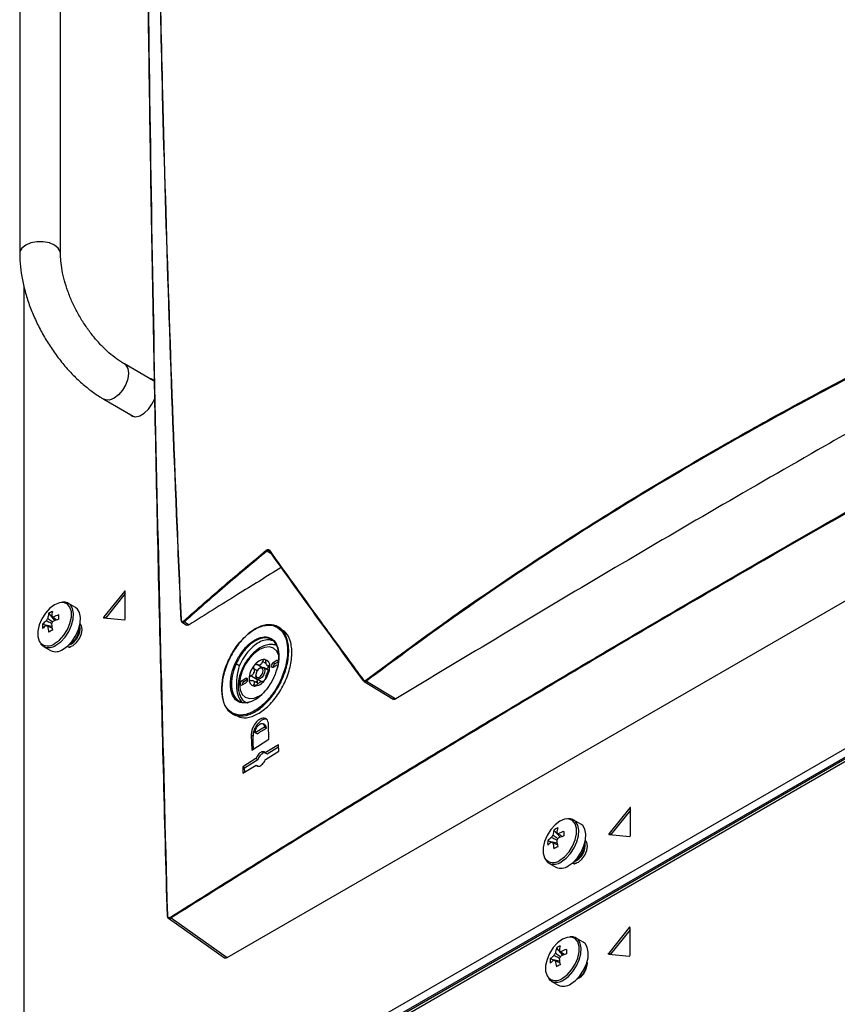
# Model space of a CAD drawing. Header units: millimetres. Extents: x 155400 to 158181, y 110641 to 115017.
# Tile 26 of 126: x 157603 to 157759, y 111108 to 111296. Entities that reach past the tile are written whole.
import ezdxf

# ---------------------------------------------------------------- set-up
doc = ezdxf.new("R2010")
doc.units = ezdxf.units.MM

msp = doc.modelspace()

# ---------------------------------------------------------------- linework, layer by layer
at = {"color": 7, "linetype": 'Continuous', "lineweight": 25}
for p, q in [((157603.12, 111329.07), (157603.12, 111251.5)), ((157610.92, 111251.5), (157610.92, 111329.07)), ((157642.72, 111116.97), (157874.66, 111250.86)), ((157606.04, 111067.56), (157915.58, 111246.25)), ((157603.92, 111245.12), (157603.92, 111068.78)), ((157916.99, 111245.43), (157607.46, 111066.74)), ((157915.49, 111243.69), (157605.95, 111064.99)), ((157614.88, 111070.72), (157911.51, 111241.96)), ((157628.68, 111227.17), (157623.11, 111230.38)), ((157628.67, 111227.17), (157628.67, 111227.17)), ((157628.86, 111227.06), (157628.67, 111227.17)), ((157628.9, 111227), (157628.68, 111227.17)), ((157619.21, 111223.62), (157624.78, 111220.41)), ((157624.42, 111220.62), (157624.65, 111220.39)), ((157624.77, 111220.42), (157624.77, 111220.42)), ((157624.77, 111220.41), (157624.96, 111220.31)), ((157624.78, 111220.41), (157625.03, 111220.3)), ((157651.25, 111194.04), (157650.33, 111194.6)), ((157623.12, 111186.93), (157619.19, 111182.05)), ((157623.28, 111186.49), (157619.55, 111181.85)), ((157623.28, 111186.84), (157623.12, 111186.93)), ((157623.28, 111181.69), (157623.28, 111186.92)), ((157613.77, 111183.85), (157612.43, 111184.62)), ((157608.65, 111182.69), (157609.83, 111181.32)), ((157619.55, 111181.85), (157619.19, 111182.05)), ((157607.46, 111180.64), (157609.24, 111180.29)), ((157608.19, 111180.43), (157608.39, 111180.33)), ((157619.19, 111181.84), (157623.12, 111181.49)), ((157634.14, 111181.02), (157635, 111180.49)), ((157634.58, 111181.11), (157635.49, 111180.54)), ((157653.09, 111179.79), (157652.49, 111180.13)), ((157607.68, 111176.4), (157609.02, 111175.62)), ((157607.68, 111176.4), (157607.73, 111176.37)), ((157612.69, 111176.28), (157612.95, 111176.36)), ((157645.07, 111172.72), (157644.46, 111173.06)), ((157649.37, 111172.4), (157648.46, 111172.93)), ((157650.2, 111173.16), (157649.52, 111173.54)), ((157650.39, 111172.74), (157650.36, 111172.77)), ((157650.43, 111172.71), (157650.89, 111172.45)), ((157650.88, 111172.62), (157650.69, 111172.73)), ((157652.23, 111173.7), (157651.53, 111173.29)), ((157651.88, 111173.09), (157651.53, 111173.29)), ((157651.53, 111172.47), (157652.23, 111172.88)), ((157652.59, 111173.49), (157651.88, 111173.09)), ((157652.59, 111173.49), (157652.23, 111173.7)), ((157648.63, 111169.99), (157647.29, 111170.77)), ((157648.48, 111171.77), (157647.82, 111172.14)), ((157648.2, 111170.96), (157648.2, 111170.76)), ((157649.09, 111172.29), (157648.91, 111172.19)), ((157650.64, 111171.81), (157649.71, 111172.35)), ((157646.29, 111170.27), (157645.59, 111169.86)), ((157645.94, 111169.66), (157645.59, 111169.86)), ((157645.59, 111169.04), (157646.29, 111169.45)), ((157646.65, 111170.06), (157645.94, 111169.66)), ((157646.65, 111170.06), (157646.29, 111170.27)), ((157648.66, 111169.3), (157647.71, 111169.85)), ((157648.24, 111168.93), (157647.82, 111169.16)), ((157648.46, 111170.19), (157649.29, 111169.71)), ((157648.63, 111169.99), (157648.69, 111170.06)), ((157668.92, 111169.73), (157668.82, 111169.81)), ((157668.91, 111169.72), (157674.48, 111166.33)), ((157669.37, 111169.79), (157674.98, 111166.38)), ((157643.72, 111163.54), (157644.33, 111163.19)), ((157649.96, 111161.41), (157649.6, 111161.61)), ((157650.73, 111158.66), (157650.66, 111161.48)), ((157647.35, 111159.43), (157647.43, 111156.61)), ((157647.7, 111159.23), (157647.35, 111159.43)), ((157649.89, 111161.01), (157648.11, 111159.91)), ((157648.47, 111159.71), (157648.11, 111159.91)), ((157649.89, 111161.01), (157650.24, 111160.8)), ((157647.43, 111156.61), (157650.73, 111158.66)), ((157652.55, 111157.63), (157650.02, 111156.07)), ((157652.59, 111156.39), (157652.55, 111157.63)), ((157650.02, 111156.07), (157650.38, 111155.87)), ((157650.06, 111154.83), (157652.59, 111156.39)), ((157650.38, 111155.87), (157652.56, 111157.22)), ((157648.25, 111154.97), (157645.73, 111153.41)), ((157646.08, 111153.2), (157648.61, 111154.77)), ((157648.61, 111154.77), (157648.25, 111154.97)), ((157645.73, 111153.41), (157645.76, 111152.16)), ((157646.08, 111153.2), (157645.73, 111153.41)), ((157645.76, 111152.16), (157648.29, 111153.73)), ((157646.11, 111152.37), (157646.08, 111153.2)), ((157648.29, 111153.73), (157648.64, 111153.52)), ((157719.64, 111145.55), (157715.72, 111140.67)), ((157719.8, 111145.11), (157716.07, 111140.47)), ((157719.8, 111145.46), (157719.64, 111145.55)), ((157719.8, 111140.31), (157719.8, 111145.54)), ((157710.29, 111142.46), (157708.95, 111143.24)), ((157705.17, 111141.31), (157706.35, 111139.94)), ((157716.07, 111140.47), (157715.72, 111140.67)), ((157703.98, 111139.26), (157705.76, 111138.91)), ((157704.71, 111139.04), (157704.91, 111138.95)), ((157715.72, 111140.46), (157719.64, 111140.11)), ((157704.2, 111135.01), (157705.54, 111134.24)), ((157704.2, 111135.01), (157704.25, 111134.99)), ((157709.21, 111134.9), (157709.47, 111134.98)), ((157631.51, 111124.48), (157642.25, 111116.9)), ((157632.02, 111124.52), (157642.72, 111116.97)), ((157719.55, 111122.68), (157715.63, 111117.8)), ((157719.71, 111122.23), (157715.98, 111117.59)), ((157719.71, 111122.59), (157719.55, 111122.68)), ((157719.71, 111117.43), (157719.71, 111122.67)), ((157710.76, 111119.91), (157709.41, 111120.69)), ((157705.63, 111118.75), (157706.82, 111117.39)), ((157704.45, 111116.7), (157706.23, 111116.36)), ((157705.18, 111116.49), (157705.37, 111116.4)), ((157715.98, 111117.59), (157715.63, 111117.8)), ((157715.63, 111117.59), (157719.55, 111117.23)), ((157704.66, 111112.46), (157706.01, 111111.68)), ((157704.66, 111112.46), (157704.71, 111112.43))]:
    msp.add_line(p, q, dxfattribs=at)
at = {"color": 7, "linetype": 'Continuous', "lineweight": 25, "flags": 128}
for points in [[(157610.92, 111251.5), (157610.87, 111251.85), (157610.49, 111252.52), (157609.77, 111253.09), (157608.79, 111253.5), (157607.63, 111253.72), (157606.4, 111253.72), (157605.24, 111253.5), (157604.26, 111253.09), (157603.54, 111252.52), (157603.16, 111251.85), (157603.12, 111251.5)], [(157623.11, 111230.38), (157623.39, 111230.16), (157623.78, 111229.5), (157623.91, 111228.59), (157623.78, 111227.53), (157623.39, 111226.42), (157622.78, 111225.36), (157622.01, 111224.47), (157621.16, 111223.82), (157620.3, 111223.48), (157619.54, 111223.49), (157619.21, 111223.63)], [(157628.63, 111227.29), (157628.58, 111227.31), (157628.32, 111227.37)], [(157624.07, 111220.82), (157624.54, 111220.44), (157625.23, 111220.29), (157626.04, 111220.47), (157626.88, 111220.95), (157627.69, 111221.71), (157628.38, 111222.66), (157628.91, 111223.72), (157629, 111223.97)], [(157623.28, 111186.92), (157623.27, 111186.95), (157623.26, 111186.97), (157623.25, 111186.99), (157623.23, 111187), (157623.2, 111186.99), (157623.17, 111186.98), (157623.14, 111186.96), (157623.12, 111186.93)], [(157611.13, 111184.82), (157610.7, 111184.75), (157609.79, 111184.38), (157608.88, 111183.71), (157608.05, 111182.79), (157607.36, 111181.69), (157606.86, 111180.51), (157606.6, 111179.35), (157606.6, 111178.29), (157606.86, 111177.42), (157606.99, 111177.21)], [(157609.79, 111176.94), (157610.7, 111177.62), (157611.53, 111178.54), (157612.22, 111179.63), (157612.72, 111180.81), (157612.98, 111181.97), (157612.98, 111183.03), (157612.72, 111183.9), (157612.22, 111184.5), (157611.53, 111184.8), (157611.13, 111184.82)], [(157610.05, 111176.63), (157610.96, 111177.3), (157611.8, 111178.2), (157612.51, 111179.28), (157613.03, 111180.45), (157613.34, 111181.62), (157613.4, 111182.71), (157613.22, 111183.64), (157612.8, 111184.33), (157612.43, 111184.62)], [(157611.4, 111175.85), (157612.31, 111176.52), (157613.14, 111177.43), (157613.85, 111178.5), (157614.38, 111179.67), (157614.69, 111180.84), (157614.75, 111181.93), (157614.56, 111182.86), (157614.14, 111183.55), (157613.77, 111183.85)], [(157619.19, 111182.05), (157619.17, 111182.02), (157619.16, 111181.99), (157619.15, 111181.95), (157619.14, 111181.92), (157619.15, 111181.89), (157619.16, 111181.86), (157619.17, 111181.85), (157619.19, 111181.84)], [(157612.18, 111176.41), (157612.64, 111176.35), (157613.32, 111176.58), (157613.99, 111177.13), (157614.57, 111177.9), (157614.95, 111178.79), (157615.08, 111179.65), (157614.95, 111180.35), (157614.67, 111180.72)], [(157619.55, 111181.85), (157619.53, 111181.82), (157619.52, 111181.81)], [(157652.64, 111174.51), (157652.6, 111174.65), (157652.22, 111175.49), (157651.62, 111176.05), (157650.82, 111176.3), (157649.9, 111176.21), (157648.91, 111175.79), (157647.92, 111175.07), (157647, 111174.09), (157646.21, 111172.93), (157645.6, 111171.67), (157645.22, 111170.38), (157645.09, 111169.16), (157645.22, 111168.1), (157645.6, 111167.25), (157646.21, 111166.69), (157647, 111166.44), (157647.92, 111166.53), (157648.91, 111166.96), (157648.91, 111166.96)], [(157651.53, 111173.29), (157651.39, 111173.18), (157651.28, 111173.03), (157651.2, 111172.85), (157651.17, 111172.68), (157651.2, 111172.54), (157651.28, 111172.45), (157651.39, 111172.43), (157651.53, 111172.47)], [(157652.48, 111173.72), (157652.37, 111173.74), (157652.23, 111173.7)], [(157648.91, 111170.55), (157649.18, 111170.77), (157649.41, 111171.08), (157649.56, 111171.44), (157649.62, 111171.78), (157649.56, 111172.06), (157649.41, 111172.24), (157649.18, 111172.28), (157648.91, 111172.19), (157648.64, 111171.97), (157648.41, 111171.66), (157648.26, 111171.31), (157648.2, 111170.96), (157648.26, 111170.68), (157648.41, 111170.51), (157648.64, 111170.46), (157648.91, 111170.55)], [(157649.09, 111170.25), (157648.75, 111170.13), (157648.46, 111170.19), (157648.27, 111170.41), (157648.2, 111170.76)], [(157649.09, 111172.29), (157649.09, 111172.29), (157649.43, 111172.41), (157649.71, 111172.35), (157649.9, 111172.13), (157649.97, 111171.78), (157649.9, 111171.35), (157649.71, 111170.91), (157649.43, 111170.52), (157649.09, 111170.25), (157649.09, 111170.25)], [(157645.59, 111169.86), (157645.45, 111169.75), (157645.34, 111169.6), (157645.26, 111169.42), (157645.23, 111169.25), (157645.26, 111169.11), (157645.34, 111169.02), (157645.45, 111169), (157645.59, 111169.04)], [(157646.29, 111169.45), (157646.43, 111169.56), (157646.54, 111169.72), (157646.62, 111169.89), (157646.65, 111170.06), (157646.62, 111170.21), (157646.54, 111170.29), (157646.43, 111170.32), (157646.29, 111170.27)], [(157646.07, 111165.88), (157646.15, 111165.73), (157646.18, 111165.68)], [(157647.77, 111156.82), (157647.74, 111157.82), (157647.7, 111159.23)], [(157719.8, 111145.54), (157719.79, 111145.57), (157719.78, 111145.59), (157719.77, 111145.61), (157719.75, 111145.61), (157719.72, 111145.61), (157719.69, 111145.6), (157719.67, 111145.58), (157719.64, 111145.55)], [(157707.65, 111143.44), (157707.22, 111143.37), (157706.31, 111143), (157705.4, 111142.33), (157704.57, 111141.4), (157703.88, 111140.31), (157703.38, 111139.13), (157703.12, 111137.97), (157703.12, 111136.91), (157703.38, 111136.04), (157703.51, 111135.83)], [(157706.31, 111135.56), (157707.22, 111136.23), (157708.05, 111137.16), (157708.74, 111138.25), (157709.24, 111139.43), (157709.5, 111140.59), (157709.5, 111141.65), (157709.24, 111142.52), (157708.74, 111143.12), (157708.05, 111143.41), (157707.65, 111143.44)], [(157706.57, 111135.25), (157707.48, 111135.92), (157708.32, 111136.82), (157709.03, 111137.9), (157709.55, 111139.07), (157709.86, 111140.24), (157709.92, 111141.33), (157709.74, 111142.25), (157709.32, 111142.95), (157708.95, 111143.24)], [(157707.92, 111134.47), (157708.83, 111135.14), (157709.66, 111136.04), (157710.37, 111137.12), (157710.9, 111138.29), (157711.21, 111139.46), (157711.27, 111140.55), (157711.08, 111141.48), (157710.66, 111142.17), (157710.29, 111142.46)], [(157715.72, 111140.67), (157715.69, 111140.64), (157715.68, 111140.6), (157715.67, 111140.57), (157715.66, 111140.53), (157715.67, 111140.5), (157715.68, 111140.48), (157715.69, 111140.47), (157715.72, 111140.46)], [(157708.7, 111135.03), (157709.16, 111134.97), (157709.84, 111135.2), (157710.51, 111135.75), (157711.09, 111136.52), (157711.47, 111137.41), (157711.6, 111138.26), (157711.47, 111138.97), (157711.19, 111139.34)], [(157716.07, 111140.47), (157716.05, 111140.43), (157716.04, 111140.43)], [(157719.71, 111122.67), (157719.71, 111122.7), (157719.7, 111122.72), (157719.68, 111122.73), (157719.66, 111122.74), (157719.63, 111122.74), (157719.6, 111122.73), (157719.58, 111122.71), (157719.55, 111122.68)], [(157708.12, 111120.88), (157707.69, 111120.82), (157706.78, 111120.45), (157705.87, 111119.77), (157705.04, 111118.85), (157704.34, 111117.76), (157703.85, 111116.58), (157703.59, 111115.42), (157703.59, 111114.36), (157703.85, 111113.49), (157703.98, 111113.27)], [(157706.78, 111113.01), (157707.69, 111113.68), (157708.52, 111114.6), (157709.21, 111115.7), (157709.71, 111116.87), (157709.97, 111118.04), (157709.97, 111119.1), (157709.71, 111119.96), (157709.21, 111120.57), (157708.52, 111120.86), (157708.12, 111120.88)], [(157707.04, 111112.7), (157707.95, 111113.36), (157708.78, 111114.27), (157709.49, 111115.35), (157710.02, 111116.51), (157710.33, 111117.69), (157710.39, 111118.78), (157710.2, 111119.7), (157709.78, 111120.4), (157709.42, 111120.69)], [(157708.39, 111111.92), (157709.29, 111112.59), (157710.13, 111113.49), (157710.84, 111114.57), (157711.37, 111115.74), (157711.68, 111116.91), (157711.74, 111118), (157711.55, 111118.92), (157711.13, 111119.62), (157710.76, 111119.91)], [(157715.63, 111117.59), (157715.6, 111117.59), (157715.59, 111117.61), (157715.58, 111117.63), (157715.57, 111117.66), (157715.58, 111117.69), (157715.59, 111117.73), (157715.6, 111117.77), (157715.63, 111117.8)], [(157715.96, 111117.56), (157715.96, 111117.56), (157715.98, 111117.59)]]:
    msp.add_lwpolyline(points, dxfattribs=at)
at = {"color": 7, "linetype": 'Continuous', "lineweight": 25}
for centre, radius, start, end in [((157627.77, 111226.2), 1.39, 35.1621, 81.7646), ((157650.41, 111194.79), 0.205, 186.2439, 246.046), ((157650.9, 111194.71), 0.114, 145.7175, 235.4576), ((157613.92, 111181.19), 5.48, 164.1794, 174.2752), ((157611.77, 111178.12), 5.53, 115.637, 124.3576), ((157614.65, 111181.61), 5.48, 164.1794, 174.2752), ((157609.17, 111181.8), 0.36, 34.0284, 85.9608), ((157613.53, 111173.12), 9.77, 107.6977, 114.5644), ((157627.05, 111182), 16.5, 178.5397, 181.4603), ((157612.98, 111180.22), 5.53, 175.64, 184.36), ((157611.39, 111176.82), 5.48, 125.7222, 135.8186), ((157611.39, 111175.98), 5.48, 125.7222, 135.8186), ((157609.85, 111180.63), 1.77, 141.1423, 158.8577), ((157608.49, 111180.63), 0.36, 214.0284, 265.9608), ((157618.19, 111181.19), 9.77, 185.433, 192.3), ((157607.81, 111181.8), 1.77, 321.1423, 338.8577), ((157618.92, 111181.61), 9.77, 185.433, 192.3), ((157613.53, 111172.28), 9.77, 107.6977, 114.5644), ((157611.22, 111179.84), 3.42, 291.0636, 8.3436), ((157623.08, 111181.68), 0.198, 281.219, 1.1919), ((157633.98, 111181.51), 0.0605, 126.7163, 177.0298), ((157634.65, 111181.3), 0.2, 186.6747, 248.0412), ((157617.26, 111165.04), 16.5, 118.5372, 121.4574), ((157610.91, 111180.01), 3.6, 298.856, 1.1494), ((157608.52, 111178.46), 1.98, 219.2463, 309.8877), ((157608.65, 111178.57), 2.39, 247.1428, 305.7669), ((157610.01, 111177.77), 2.37, 245.381, 305.9294), ((157651.22, 111170.03), 4.3, 140.2279, 177.3607), ((157650.05, 111171.37), 2.56, 93.4295, 146.5651), ((157650.04, 111171.27), 1.91, 117.8394, 122.1552), ((157648.59, 111173.79), 1, 295.8812, 304.1134), ((157649.68, 111172.71), 1.23, 350.7481, 79.4532), ((157649.66, 111172.35), 0.818, 31.297, 38.9043), ((157650.68, 111173.06), 0.43, 207.8531, 222.3482), ((157652.27, 111172.45), 0.743, 121.6059, 178.3994), ((157650.91, 111170.19), 3.28, 157.2886, 160.3001), ((157646.24, 111172), 1.72, 335.9222, 341.6664), ((157646.6, 111172.71), 4.3, 320.2279, 357.3607), ((157649.76, 111173.23), 1.17, 287.433, 324.1262), ((157647.27, 111172.35), 3.28, 337.2886, 340.3001), ((157651.93, 111170.54), 1.72, 155.9222, 161.6664), ((157646.33, 111169.02), 0.743, 121.6059, 178.3994), ((157648.15, 111170.03), 1.23, 170.7481, 259.4532), ((157648.51, 111170.19), 0.818, 211.297, 218.9043), ((157647.5, 111169.48), 0.43, 27.8531, 42.3482), ((157647.77, 111171.37), 2.56, 273.4295, 326.5651), ((157651.17, 111169.48), 2.71, 172.4861, 181.3991), ((157649.18, 111169.38), 0.828, 131.8424, 146.6523), ((157648.13, 111171.27), 1.91, 297.8394, 302.1552), ((157649.59, 111168.75), 1, 115.8812, 124.1134), ((157668.88, 111169.9), 0.113, 143.5687, 235.2111), ((157669.46, 111169.98), 0.211, 186.188, 244.0322), ((157710.44, 111139.81), 5.48, 164.1794, 174.2752), ((157708.29, 111136.74), 5.53, 115.637, 124.3576), ((157711.17, 111140.23), 5.48, 164.1794, 174.2752), ((157705.69, 111140.42), 0.36, 34.0284, 85.9608), ((157710.05, 111131.74), 9.77, 107.6977, 114.5644), ((157723.57, 111140.62), 16.5, 178.5397, 181.4603), ((157709.5, 111138.84), 5.53, 175.64, 184.36), ((157707.91, 111135.44), 5.48, 125.7222, 135.8186), ((157707.91, 111134.6), 5.48, 125.7222, 135.8186), ((157706.37, 111139.25), 1.77, 141.1423, 158.8577), ((157705.01, 111139.25), 0.36, 214.0284, 265.9608), ((157714.71, 111139.81), 9.77, 185.433, 192.3), ((157704.33, 111140.42), 1.77, 321.1423, 338.8577), ((157715.44, 111140.23), 9.77, 185.433, 192.3), ((157710.05, 111130.9), 9.77, 107.6977, 114.5644), ((157707.74, 111138.46), 3.42, 291.0702, 8.2915), ((157719.6, 111140.3), 0.198, 281.219, 1.1919), ((157713.78, 111123.65), 16.5, 118.5372, 121.4574), ((157707.43, 111138.63), 3.6, 298.856, 1.1494), ((157705.04, 111137.08), 1.98, 219.2463, 309.8877), ((157705.18, 111137.19), 2.39, 247.1428, 305.7669), ((157706.53, 111136.39), 2.37, 245.381, 305.9294), ((157631.35, 111124.98), 0.0621, 112.4875, 198.9718), ((157632.14, 111124.71), 0.226, 184.4606, 237.8345), ((157710.91, 111117.26), 5.48, 164.1794, 174.2752), ((157708.76, 111114.19), 5.53, 115.637, 124.3576), ((157711.64, 111117.68), 5.48, 164.1794, 174.2752), ((157706.16, 111117.87), 0.36, 34.0284, 85.9608), ((157710.52, 111109.19), 9.77, 107.6977, 114.5644), ((157724.04, 111118.07), 16.5, 178.5397, 181.4603), ((157709.97, 111116.28), 5.53, 175.64, 184.36), ((157708.38, 111112.88), 5.48, 125.7222, 135.8186), ((157708.38, 111112.04), 5.48, 125.7222, 135.8186), ((157706.83, 111116.69), 1.77, 141.1423, 158.8577), ((157705.48, 111116.69), 0.36, 214.0284, 265.9608), ((157715.18, 111117.26), 9.77, 185.433, 192.3), ((157704.8, 111117.87), 1.77, 321.1423, 338.8577), ((157715.9, 111117.68), 9.77, 185.433, 192.3), ((157710.52, 111108.35), 9.77, 107.6977, 114.5644), ((157708.06, 111115.99), 3.5, 294.725, 5.2803), ((157719.55, 111117.33), 0.092, 267.6422, 302.3493), ((157719.48, 111117.44), 0.231, 302.6055, 357.3945), ((157714.25, 111101.1), 16.5, 118.5372, 121.4574), ((157707.9, 111116.08), 3.6, 298.856, 1.1494), ((157705.51, 111114.53), 1.98, 219.2463, 309.8877), ((157705.64, 111114.64), 2.39, 247.1428, 305.7669), ((157707, 111113.84), 2.37, 245.381, 305.9294)]:
    msp.add_arc(centre, radius, start, end, dxfattribs=at)
for points, knots in [([(157626.66, 111472.74), (157626.66, 111452.04), (157626.65, 111410.65), (157626.96, 111367.04), (157627.25, 111336.08), (157627.71, 111293.44), (157628.82, 111221.22), (157630.5, 111156.73), (157631.32, 111125.03)], [0, 0, 0, 0, 0.180095, 0.360191, 0.377735, 0.447914, 0.728634, 1, 1, 1, 1]), ([(157631.32, 111124.92), (157630.82, 111143.61), (157629.81, 111181), (157628.64, 111236.88), (157627.73, 111292.6), (157627.07, 111350.49), (157626.65, 111410.53), (157626.65, 111451.93), (157626.66, 111472.63)], [0, 0, 0, 0, 0.159941, 0.319882, 0.479846, 0.639809, 0.819901, 1, 1, 1, 1]), ([(157629.76, 111310.11), (157629.96, 111300.73), (157630.45, 111278.06), (157631.53, 111241.94), (157632.77, 111208.46), (157633.65, 111188.28), (157633.94, 111181.56)], [0, 0, 0, 0, 0.220386, 0.532221, 0.844084, 1, 1, 1, 1]), ([(157633.96, 111181.46), (157633.67, 111188.18), (157632.78, 111208.35), (157631.55, 111241.84), (157630.47, 111277.96), (157629.98, 111300.62), (157629.78, 111310.01)], [0, 0, 0, 0, 0.155916, 0.467751, 0.779614, 1, 1, 1, 1]), ([(157631.92, 111124.69), (157641.26, 111130.54), (157659.94, 111142.25), (157688.37, 111159.56), (157717.09, 111176.7), (157753.48, 111197.92), (157791.16, 111219.21), (157830.1, 111240.57), (157851.82, 111252.13), (157862.68, 111257.9)], [0, 0, 0, 0, 0.126423, 0.252847, 0.37927, 0.505693, 0.728084, 0.864042, 1, 1, 1, 1]), ([(157862.77, 111257.72), (157852.9, 111252.48), (157833.16, 111241.98), (157803.91, 111225.99), (157774.93, 111209.82), (157746.02, 111193.33), (157717.19, 111176.52), (157688.47, 111159.39), (157660.05, 111142.07), (157641.36, 111130.37), (157632.02, 111124.52)], [0, 0, 0, 0, 0.12355, 0.247101, 0.370704, 0.494308, 0.620724, 0.747154, 0.87357, 1, 1, 1, 1]), ([(157603.12, 111251.5), (157603.12, 111251.06), (157603.14, 111249.82), (157603.37, 111247.72), (157603.87, 111245.19), (157604.59, 111242.64), (157605.53, 111240.11), (157606.66, 111237.62), (157607.98, 111235.21), (157609.46, 111232.9), (157611.09, 111230.72), (157612.86, 111228.69), (157614.74, 111226.85), (157616.68, 111225.26), (157618.19, 111224.23), (157619.03, 111223.73), (157619.21, 111223.62)], [0, 0, 0, 0, 0.042686, 0.121521, 0.200166, 0.278585, 0.356758, 0.434745, 0.512636, 0.59054, 0.668545, 0.746758, 0.825296, 0.904264, 0.979289, 1, 1, 1, 1]), ([(157623.11, 111230.38), (157622.86, 111230.53), (157622.13, 111230.97), (157620.89, 111231.87), (157619.41, 111233.17), (157617.96, 111234.68), (157616.58, 111236.37), (157615.29, 111238.21), (157614.13, 111240.17), (157613.12, 111242.2), (157612.29, 111244.25), (157611.64, 111246.29), (157611.2, 111248.26), (157610.95, 111250.01), (157610.93, 111251.04), (157610.92, 111251.5)], [0, 0, 0, 0, 0.0414865, 0.1212342, 0.2015627, 0.2825119, 0.3639911, 0.4458546, 0.5279363, 0.6100627, 0.6920098, 0.7735936, 0.8546454, 0.9350178, 1, 1, 1, 1]), ([(157669.25, 111169.96), (157674.41, 111173.79), (157684.72, 111181.46), (157701.03, 111192.55), (157717.92, 111203.33), (157729.78, 111210.39), (157736.59, 111214.31), (157740.28, 111216.42), (157749.51, 111221.6), (157764.04, 111229.37), (157780.5, 111237.61), (157795.79, 111244.87), (157805.19, 111249.06), (157809.89, 111251.15)], [0, 0, 0, 0, 0.126067, 0.252205, 0.378345, 0.504414, 0.508137, 0.523031, 0.58261, 0.701837, 0.821064, 0.910532, 1, 1, 1, 1]), ([(157809.98, 111250.97), (157803.5, 111248.07), (157790.54, 111242.26), (157771.71, 111233.06), (157753.36, 111223.51), (157735.47, 111213.54), (157718.07, 111203.18), (157701.19, 111192.41), (157684.87, 111181.31), (157674.54, 111173.63), (157669.37, 111169.79)], [0, 0, 0, 0, 0.123626, 0.247252, 0.371417, 0.495583, 0.621405, 0.747227, 0.873614, 1, 1, 1, 1]), ([(157815.71, 111247.62), (157805.83, 111242.17), (157786.08, 111231.28), (157752.67, 111212.34), (157715.48, 111190.79), (157688.48, 111174.52), (157674.98, 111166.38)], [0, 0, 0, 0, 0.205898, 0.411818, 0.705876, 1, 1, 1, 1]), ([(157634.45, 111181.27), (157637.02, 111183.54), (157642.16, 111188.09), (157647.53, 111192.54), (157650.21, 111194.77)], [0, 0, 0, 0, 0.500093, 1, 1, 1, 1]), ([(157650.33, 111194.6), (157647.65, 111192.38), (157642.29, 111187.92), (157637.15, 111183.38), (157634.58, 111181.11)], [0, 0, 0, 0, 0.499908, 1, 1, 1, 1]), ([(157650.21, 111194.77), (157650.29, 111194.82), (157650.44, 111194.92), (157650.66, 111194.93), (157650.76, 111194.82), (157650.81, 111194.77)], [0, 0, 0, 0, 0.33182, 0.663805, 1, 1, 1, 1]), ([(157650.84, 111194.62), (157650.79, 111194.66), (157650.71, 111194.75), (157650.52, 111194.74), (157650.4, 111194.65), (157650.33, 111194.6)], [0, 0, 0, 0, 0.335608, 0.66757, 1, 1, 1, 1]), ([(157650.81, 111194.77), (157653.75, 111190.67), (157657.58, 111185.33), (157663.6, 111177.05), (157666.66, 111172.88), (157668.79, 111169.97)], [0, 0, 0, 0, 0.500229, 0.651336, 1, 1, 1, 1]), ([(157668.82, 111169.81), (157665.76, 111173.98), (157659.65, 111182.32), (157653.78, 111190.52), (157650.84, 111194.62)], [0, 0, 0, 0, 0.49977, 1, 1, 1, 1]), ([(157653.09, 111191.49), (157650.29, 111189.76), (157644.41, 111186.12), (157638.56, 111182.46), (157635.49, 111180.54)], [0, 0, 0, 0, 0.475335, 1, 1, 1, 1]), ([(157612.41, 111184.59), (157612.28, 111184.67), (157611.96, 111184.88), (157611.55, 111184.87), (157611.31, 111184.87)], [0, 0, 0, 0, 0.396035, 1, 1, 1, 1]), ([(157609.47, 111182), (157609.54, 111181.96), (157609.8, 111181.78), (157610.06, 111181.6), (157610.26, 111181.47)], [0, 0, 0, 0, 0.25699, 1, 1, 1, 1]), ([(157609.26, 111180.75), (157608.98, 111180.88), (157608.63, 111181.05), (157608.27, 111181.23), (157608.19, 111181.27)], [0, 0, 0, 0, 0.775232, 1, 1, 1, 1]), ([(157608.47, 111181.74), (157608.54, 111181.69), (157608.85, 111181.48), (157609.17, 111181.27), (157609.41, 111181.1)], [0, 0, 0, 0, 0.2337, 1, 1, 1, 1]), ([(157609.32, 111179.86), (157609.11, 111179.96), (157608.83, 111180.09), (157608.54, 111180.23), (157608.47, 111180.27)], [0, 0, 0, 0, 0.742962, 1, 1, 1, 1]), ([(157633.92, 111181.52), (157633.93, 111181.42), (157633.96, 111181.24), (157634.05, 111181.07), (157634.13, 111181.04), (157634.15, 111181.03)], [0, 0, 0, 0, 0.47038, 0.885493, 1, 1, 1, 1]), ([(157633.94, 111181.56), (157633.95, 111181.51), (157633.96, 111181.39), (157634.02, 111181.24), (157634.14, 111181.15), (157634.29, 111181.15), (157634.4, 111181.23), (157634.45, 111181.27)], [0, 0, 0, 0, 0.134406, 0.344402, 0.560042, 0.780101, 1, 1, 1, 1]), ([(157634.58, 111181.11), (157634.51, 111181.07), (157634.38, 111180.98), (157634.23, 111180.96), (157634.17, 111181.02), (157634.15, 111181.03)], [0, 0, 0, 0, 0.425096, 0.851557, 1, 1, 1, 1]), ([(157635.49, 111180.54), (157635.42, 111180.5), (157635.27, 111180.43), (157635.1, 111180.43), (157635.03, 111180.48), (157635.01, 111180.5)], [0, 0, 0, 0, 0.420218, 0.840468, 1, 1, 1, 1]), ([(157641.7, 111168), (157641.8, 111167.18), (157641.98, 111165.55), (157643.12, 111163.93), (157644.76, 111163.17), (157646.78, 111163.41), (157648.93, 111164.6), (157650.99, 111166.62), (157652.7, 111169.23), (157653.88, 111172.14), (157654.33, 111174.66), (157654.27, 111176.92), (157653.71, 111178.81), (157652.42, 111180.2), (157650.62, 111180.64), (157648.54, 111180.1), (157646.39, 111178.63), (157644.42, 111176.4), (157642.87, 111173.67), (157641.84, 111170.71), (157641.75, 111168.9), (157641.7, 111168)], [0, 0, 0, 0, 0.053564, 0.107168, 0.160808, 0.214503, 0.268248, 0.322021, 0.375785, 0.42952, 0.483256, 0.516741, 0.570345, 0.623952, 0.6776, 0.731309, 0.78507, 0.838851, 0.89261, 0.946314, 1, 1, 1, 1]), ([(157641.71, 111167.88), (157641.76, 111168.8), (157641.85, 111170.63), (157642.89, 111173.64), (157644.47, 111176.42), (157646.47, 111178.69), (157648.66, 111180.18), (157650.78, 111180.73), (157652.6, 111180.27), (157653.91, 111178.87), (157654.49, 111176.95), (157654.55, 111174.65), (157654.09, 111172.09), (157652.88, 111169.13), (157651.14, 111166.48), (157649.06, 111164.43), (157646.86, 111163.22), (157644.81, 111162.98), (157643.14, 111163.75), (157641.99, 111165.39), (157641.8, 111167.05), (157641.71, 111167.88)], [0, 0, 0, 0, 0.053721, 0.10739, 0.161148, 0.214928, 0.268688, 0.322396, 0.376045, 0.429654, 0.483259, 0.516744, 0.57048, 0.624215, 0.677978, 0.731749, 0.785494, 0.839189, 0.89283, 0.946435, 1, 1, 1, 1]), ([(157644.27, 111173.15), (157644.62, 111173.82), (157645.31, 111175.18), (157646.77, 111176.81), (157648.34, 111177.92), (157649.88, 111178.34), (157651.21, 111178.03), (157652.17, 111177.04), (157652.67, 111175.46), (157652.64, 111173.49), (157652.08, 111171.33), (157651.06, 111169.23), (157649.7, 111167.45), (157648.13, 111166.12), (157647.11, 111165.8), (157646.6, 111165.63)], [0, 0, 0, 0, 0.075955, 0.152941, 0.229947, 0.306769, 0.38373, 0.46059, 0.537667, 0.614693, 0.691862, 0.768944, 0.846014, 0.923005, 1, 1, 1, 1]), ([(157644.38, 111163.3), (157644.73, 111163.09), (157645.61, 111162.59), (157647.48, 111162.89), (157649.66, 111164.08), (157651.74, 111166.13), (157653.48, 111168.78), (157654.68, 111171.73), (157655.22, 111174.67), (157654.99, 111177.21), (157654.23, 111179.01), (157653.36, 111179.49), (157653.02, 111179.68)], [0, 0, 0, 0, 0.0719249, 0.1791281, 0.2863979, 0.3937759, 0.5012573, 0.6087953, 0.7163212, 0.8237714, 0.9311122, 1, 1, 1, 1]), ([(157607.12, 111176.93), (157607.18, 111176.84), (157607.33, 111176.59), (157607.59, 111176.47), (157607.76, 111176.39)], [0, 0, 0, 0, 0.349906, 1, 1, 1, 1]), ([(157612.2, 111176.37), (157612.32, 111176.32), (157612.48, 111176.26), (157612.66, 111176.28), (157612.69, 111176.28)], [0, 0, 0, 0, 0.807859, 1, 1, 1, 1]), ([(157646.74, 111165.71), (157646.74, 111165.71), (157647.22, 111165.81), (157648.25, 111166.23), (157649.77, 111167.49), (157651.1, 111169.24), (157652.1, 111171.29), (157652.64, 111173.4), (157652.67, 111175.33), (157652.19, 111176.87), (157651.24, 111177.85), (157649.94, 111178.14), (157648.44, 111177.73), (157646.9, 111176.65), (157645.5, 111175.04), (157644.76, 111173.73), (157644.46, 111173.06), (157644.46, 111173.06)], [0, 0, 0, 0, 0.000002, 0.076993, 0.153984, 0.231055, 0.30814, 0.385309, 0.462337, 0.539413, 0.616272, 0.69323, 0.770051, 0.847056, 0.924043, 0.999998, 1, 1, 1, 1]), ([(157652.21, 111176.58), (157651.96, 111176.66), (157651.43, 111176.83), (157650.51, 111176.75), (157649.51, 111176.42), (157648.49, 111175.82), (157647.51, 111174.96), (157646.63, 111173.91), (157645.88, 111172.71), (157645.31, 111171.43), (157644.94, 111170.13), (157644.81, 111168.86), (157644.92, 111167.72), (157645.27, 111166.78), (157645.74, 111166.09), (157646.17, 111165.83), (157646.34, 111165.73)], [0, 0, 0, 0, 0.058933, 0.128208, 0.200499, 0.276036, 0.352915, 0.429656, 0.506207, 0.582823, 0.659758, 0.737351, 0.815872, 0.886663, 0.954135, 1, 1, 1, 1]), ([(157651.4, 111177.51), (157651.15, 111177.58), (157650.56, 111177.77), (157649.47, 111177.52), (157648.22, 111176.85), (157647, 111175.77), (157645.88, 111174.35), (157645.34, 111173.26), (157645.07, 111172.72)], [0, 0, 0, 0, 0.127793, 0.304275, 0.468043, 0.652324, 0.826262, 1, 1, 1, 1]), ([(157646.6, 111165.63), (157646.12, 111165.61), (157645.15, 111165.56), (157644.07, 111166.4), (157643.42, 111167.8), (157643.3, 111169.68), (157643.63, 111171.56), (157644.09, 111172.7), (157644.27, 111173.15)], [0, 0, 0, 0, 0.177577, 0.35516, 0.53276, 0.710382, 0.888255, 1, 1, 1, 1]), ([(157644.46, 111173.06), (157644.46, 111173.06), (157644.28, 111172.64), (157643.86, 111171.5), (157643.51, 111169.68), (157643.64, 111167.84), (157644.27, 111166.45), (157645.34, 111165.68), (157646.26, 111165.62), (157646.74, 111165.71), (157646.74, 111165.71)], [0, 0, 0, 0, 0.000005, 0.111742, 0.289618, 0.467245, 0.644845, 0.822426, 0.999995, 1, 1, 1, 1]), ([(157644.27, 111173.15), (157644.28, 111173.14), (157644.31, 111173.13), (157644.36, 111173.11), (157644.42, 111173.09), (157644.45, 111173.07), (157644.46, 111173.06)], [0, 0, 0, 0, 0.25, 0.5, 0.75, 1, 1, 1, 1]), ([(157645.07, 111172.72), (157644.88, 111171.97), (157644.5, 111170.48), (157644.48, 111168.39), (157644.8, 111166.71), (157645.28, 111166.09), (157645.51, 111165.79)], [0, 0, 0, 0, 0.262164, 0.524515, 0.77174, 1, 1, 1, 1]), ([(157647.92, 111172.78), (157647.92, 111172.77), (157647.88, 111172.72), (157647.81, 111172.61), (157647.77, 111172.44), (157647.77, 111172.28), (157647.81, 111172.19), (157647.82, 111172.14)], [0, 0, 0, 0, 0.037508, 0.282659, 0.528352, 0.778932, 1, 1, 1, 1]), ([(157648.46, 111172.93), (157648.41, 111172.95), (157648.32, 111172.99), (157648.17, 111172.96), (157648.03, 111172.89), (157647.95, 111172.82), (157647.92, 111172.78)], [0, 0, 0, 0, 0.264884, 0.530072, 0.787641, 1, 1, 1, 1]), ([(157649.03, 111172.89), (157648.94, 111172.86), (157648.77, 111172.81), (157648.57, 111172.86), (157648.47, 111172.92), (157648.46, 111172.93)], [0, 0, 0, 0, 0.44653, 0.891935, 1, 1, 1, 1]), ([(157649.52, 111173.54), (157649.48, 111173.43), (157649.4, 111173.22), (157649.26, 111173.04), (157649.17, 111172.97), (157649.15, 111172.96)], [0, 0, 0, 0, 0.471277, 0.910046, 1, 1, 1, 1]), ([(157649.9, 111173.92), (157649.9, 111173.92), (157649.85, 111173.93), (157649.77, 111173.9), (157649.67, 111173.82), (157649.58, 111173.7), (157649.54, 111173.59), (157649.52, 111173.54)], [0, 0, 0, 0, 0.037508, 0.282659, 0.528352, 0.778932, 1, 1, 1, 1]), ([(157650.15, 111173.49), (157650.15, 111173.55), (157650.14, 111173.67), (157650.08, 111173.81), (157650, 111173.9), (157649.93, 111173.92), (157649.9, 111173.92)], [0, 0, 0, 0, 0.264884, 0.530072, 0.787641, 1, 1, 1, 1]), ([(157650.3, 111172.86), (157650.26, 111172.93), (157650.2, 111173.09), (157650.16, 111173.33), (157650.16, 111173.46), (157650.15, 111173.49)], [0, 0, 0, 0, 0.4465305, 0.891935, 1, 1, 1, 1]), ([(157650.69, 111172.73), (157650.63, 111172.7), (157650.55, 111172.65), (157650.47, 111172.7), (157650.44, 111172.72)], [0, 0, 0, 0, 0.629107, 1, 1, 1, 1]), ([(157650.89, 111172.51), (157650.89, 111172.52), (157650.89, 111172.58), (157650.88, 111172.66), (157650.83, 111172.74), (157650.76, 111172.76), (157650.71, 111172.74), (157650.69, 111172.73)], [0, 0, 0, 0, 0.037508, 0.282659, 0.528352, 0.778932, 1, 1, 1, 1]), ([(157647.29, 111170.77), (157647.24, 111170.73), (157647.13, 111170.66), (157647.02, 111170.52), (157646.94, 111170.36), (157646.93, 111170.27), (157646.93, 111170.23)], [0, 0, 0, 0, 0.264884, 0.530072, 0.787641, 1, 1, 1, 1]), ([(157647.81, 111171.3), (157647.76, 111171.2), (157647.64, 111171.01), (157647.43, 111170.85), (157647.31, 111170.78), (157647.29, 111170.77)], [0, 0, 0, 0, 0.44653, 0.891935, 1, 1, 1, 1]), ([(157647.82, 111172.14), (157647.86, 111172.04), (157647.93, 111171.85), (157647.92, 111171.61), (157647.88, 111171.48), (157647.88, 111171.46)], [0, 0, 0, 0, 0.4712768, 0.9100458, 1, 1, 1, 1]), ([(157650.15, 111170.51), (157650.16, 111170.58), (157650.18, 111170.72), (157650.25, 111170.94), (157650.29, 111171.06), (157650.3, 111171.08)], [0, 0, 0, 0, 0.471277, 0.910046, 1, 1, 1, 1]), ([(157650.36, 111171.24), (157650.41, 111171.34), (157650.5, 111171.55), (157650.61, 111171.77), (157650.68, 111171.87), (157650.69, 111171.89)], [0, 0, 0, 0, 0.44653, 0.891935, 1, 1, 1, 1]), ([(157650.69, 111171.89), (157650.72, 111171.93), (157650.77, 111172.03), (157650.84, 111172.21), (157650.88, 111172.38), (157650.89, 111172.47), (157650.89, 111172.51)], [0, 0, 0, 0, 0.264884, 0.530072, 0.787641, 1, 1, 1, 1]), ([(157646.93, 111170.23), (157646.93, 111170.22), (157646.93, 111170.17), (157646.96, 111170.07), (157647.04, 111169.98), (157647.15, 111169.92), (157647.25, 111169.92), (157647.29, 111169.92)], [0, 0, 0, 0, 0.0375077, 0.2826592, 0.5283524, 0.7789318, 1, 1, 1, 1]), ([(157647.29, 111169.92), (157647.39, 111169.92), (157647.58, 111169.92), (157647.74, 111169.84), (157647.8, 111169.78), (157647.81, 111169.77)], [0, 0, 0, 0, 0.471277, 0.910046, 1, 1, 1, 1]), ([(157647.82, 111169.16), (157647.81, 111169.12), (157647.77, 111169.02), (157647.78, 111168.91), (157647.83, 111168.84), (157647.89, 111168.83), (157647.92, 111168.82)], [0, 0, 0, 0, 0.264884, 0.530072, 0.787641, 1, 1, 1, 1]), ([(157647.88, 111169.68), (157647.9, 111169.61), (157647.94, 111169.48), (157647.88, 111169.29), (157647.83, 111169.18), (157647.82, 111169.16)], [0, 0, 0, 0, 0.44653, 0.891935, 1, 1, 1, 1]), ([(157647.92, 111168.82), (157647.93, 111168.82), (157647.97, 111168.82), (157648.06, 111168.83), (157648.2, 111168.9), (157648.34, 111168.99), (157648.42, 111169.07), (157648.46, 111169.11)], [0, 0, 0, 0, 0.037508, 0.282659, 0.528352, 0.778932, 1, 1, 1, 1]), ([(157648.29, 111169.51), (157648.29, 111169.54), (157648.3, 111169.61), (157648.37, 111169.73), (157648.45, 111169.8), (157648.49, 111169.83)], [0, 0, 0, 0, 0.2185943, 0.6175531, 1, 1, 1, 1]), ([(157648.46, 111169.11), (157648.54, 111169.19), (157648.71, 111169.36), (157648.91, 111169.5), (157649.01, 111169.57), (157649.03, 111169.58)], [0, 0, 0, 0, 0.471277, 0.910046, 1, 1, 1, 1]), ([(157649.15, 111169.65), (157649.22, 111169.68), (157649.37, 111169.75), (157649.47, 111169.75), (157649.52, 111169.73), (157649.52, 111169.72)], [0, 0, 0, 0, 0.44653, 0.891935, 1, 1, 1, 1]), ([(157649.52, 111169.72), (157649.55, 111169.72), (157649.59, 111169.71), (157649.69, 111169.76), (157649.8, 111169.84), (157649.87, 111169.93), (157649.9, 111169.96)], [0, 0, 0, 0, 0.264884, 0.530072, 0.787641, 1, 1, 1, 1]), ([(157649.9, 111169.96), (157649.91, 111169.97), (157649.95, 111170.02), (157650.02, 111170.13), (157650.1, 111170.28), (157650.14, 111170.41), (157650.15, 111170.48), (157650.15, 111170.51)], [0, 0, 0, 0, 0.0375077, 0.2826592, 0.5283524, 0.7789318, 1, 1, 1, 1]), ([(157668.79, 111169.97), (157668.83, 111169.93), (157668.91, 111169.85), (157669.08, 111169.85), (157669.19, 111169.92), (157669.25, 111169.96)], [0, 0, 0, 0, 0.3403492, 0.6702322, 1, 1, 1, 1]), ([(157669.37, 111169.79), (157669.3, 111169.75), (157669.16, 111169.67), (157669, 111169.66), (157668.93, 111169.72), (157668.92, 111169.73)], [0, 0, 0, 0, 0.42343, 0.84753, 1, 1, 1, 1]), ([(157674.98, 111166.38), (157674.9, 111166.34), (157674.75, 111166.27), (157674.58, 111166.26), (157674.51, 111166.32), (157674.49, 111166.34)], [0, 0, 0, 0, 0.421966, 0.843946, 1, 1, 1, 1]), ([(157650.66, 111161.48), (157650.63, 111161.7), (157650.58, 111162.13), (157650.28, 111162.55), (157649.85, 111162.75), (157649.32, 111162.69), (157648.75, 111162.38), (157648.21, 111161.85), (157647.76, 111161.16), (157647.46, 111160.4), (157647.35, 111159.81), (157647.35, 111159.51), (157647.35, 111159.43)], [0, 0, 0, 0, 0.107274, 0.214551, 0.321764, 0.428957, 0.536207, 0.643569, 0.751049, 0.858598, 0.966139, 1, 1, 1, 1]), ([(157650.47, 111162.38), (157650.38, 111162.43), (157650.15, 111162.56), (157649.67, 111162.48), (157649.11, 111162.17), (157648.57, 111161.64), (157648.12, 111160.96), (157647.81, 111160.19), (157647.7, 111159.6), (157647.7, 111159.3), (157647.7, 111159.23)], [0, 0, 0, 0, 0.09591, 0.238798, 0.381763, 0.524877, 0.668147, 0.81151, 0.954862, 1, 1, 1, 1]), ([(157648.11, 111159.91), (157648.12, 111160.04), (157648.13, 111160.24), (157648.23, 111160.56), (157648.35, 111160.84), (157648.51, 111161.1), (157648.72, 111161.35), (157648.94, 111161.53), (157649.15, 111161.63), (157649.38, 111161.69), (157649.62, 111161.64), (157649.79, 111161.44), (157649.87, 111161.22), (157649.88, 111161.08), (157649.89, 111161.01)], [0, 0, 0, 0, 0.1070862, 0.1742199, 0.250272, 0.3297087, 0.3979217, 0.5002688, 0.5657085, 0.629266, 0.7501971, 0.8716627, 0.9350403, 1, 1, 1, 1]), ([(157650.24, 111160.8), (157650.23, 111160.92), (157650.2, 111161.14), (157650.08, 111161.34), (157649.98, 111161.38), (157649.95, 111161.39)], [0, 0, 0, 0, 0.429412, 0.858835, 1, 1, 1, 1]), ([(157648.47, 111159.71), (157648.76, 111159.89), (157649.35, 111160.26), (157649.95, 111160.62), (157650.24, 111160.8)], [0, 0, 0, 0, 0.5, 1, 1, 1, 1]), ([(157650.02, 111156.07), (157649.95, 111156.14), (157649.81, 111156.29), (157649.5, 111156.31), (157649.16, 111156.19), (157648.81, 111155.92), (157648.51, 111155.53), (157648.33, 111155.19), (157648.26, 111155.01), (157648.25, 111154.97)], [0, 0, 0, 0, 0.160785, 0.32157, 0.482383, 0.643336, 0.804473, 0.965759, 1, 1, 1, 1]), ([(157650, 111156.07), (157649.95, 111156.08), (157649.8, 111156.11), (157649.51, 111155.98), (157649.17, 111155.72), (157648.86, 111155.33), (157648.69, 111154.99), (157648.62, 111154.8), (157648.61, 111154.77)], [0, 0, 0, 0, 0.105943, 0.317868, 0.529977, 0.742328, 0.954876, 1, 1, 1, 1]), ([(157648.29, 111153.73), (157648.36, 111153.65), (157648.5, 111153.51), (157648.81, 111153.48), (157649.15, 111153.61), (157649.5, 111153.88), (157649.81, 111154.26), (157649.98, 111154.6), (157650.05, 111154.79), (157650.06, 111154.83)], [0, 0, 0, 0, 0.1607858, 0.3215709, 0.4823875, 0.6433447, 0.8044839, 0.9657678, 1, 1, 1, 1]), ([(157708.93, 111143.21), (157708.8, 111143.29), (157708.48, 111143.5), (157708.07, 111143.49), (157707.83, 111143.49)], [0, 0, 0, 0, 0.396035, 1, 1, 1, 1]), ([(157705.99, 111140.62), (157706.06, 111140.58), (157706.32, 111140.4), (157706.58, 111140.22), (157706.78, 111140.08)], [0, 0, 0, 0, 0.25699, 1, 1, 1, 1]), ([(157705.78, 111139.37), (157705.5, 111139.5), (157705.15, 111139.67), (157704.79, 111139.85), (157704.71, 111139.89)], [0, 0, 0, 0, 0.775232, 1, 1, 1, 1]), ([(157704.99, 111140.36), (157705.06, 111140.31), (157705.37, 111140.1), (157705.69, 111139.89), (157705.93, 111139.72)], [0, 0, 0, 0, 0.2337, 1, 1, 1, 1]), ([(157705.84, 111138.47), (157705.63, 111138.58), (157705.35, 111138.71), (157705.06, 111138.85), (157704.99, 111138.89)], [0, 0, 0, 0, 0.742962, 1, 1, 1, 1]), ([(157703.64, 111135.55), (157703.7, 111135.46), (157703.85, 111135.21), (157704.11, 111135.09), (157704.28, 111135.01)], [0, 0, 0, 0, 0.349906, 1, 1, 1, 1]), ([(157708.72, 111134.99), (157708.84, 111134.94), (157709, 111134.88), (157709.18, 111134.9), (157709.21, 111134.9)], [0, 0, 0, 0, 0.807859, 1, 1, 1, 1]), ([(157631.29, 111124.98), (157631.29, 111124.94), (157631.28, 111124.87), (157631.31, 111124.81), (157631.32, 111124.78)], [0, 0, 0, 0, 0.457073, 1, 1, 1, 1]), ([(157631.32, 111125.03), (157631.33, 111124.96), (157631.35, 111124.81), (157631.45, 111124.66), (157631.6, 111124.59), (157631.77, 111124.61), (157631.87, 111124.66), (157631.92, 111124.69)], [0, 0, 0, 0, 0.214197, 0.4284367, 0.6417722, 0.8548277, 1, 1, 1, 1]), ([(157631.32, 111124.78), (157631.34, 111124.72), (157631.37, 111124.6), (157631.46, 111124.52), (157631.51, 111124.48)], [0, 0, 0, 0, 0.46208, 1, 1, 1, 1]), ([(157632.02, 111124.52), (157631.97, 111124.49), (157631.84, 111124.42), (157631.66, 111124.4), (157631.56, 111124.46), (157631.51, 111124.48)], [0, 0, 0, 0, 0.271875, 0.67111, 1, 1, 1, 1]), ([(157709.39, 111120.65), (157709.27, 111120.74), (157708.94, 111120.94), (157708.54, 111120.94), (157708.29, 111120.94)], [0, 0, 0, 0, 0.396035, 1, 1, 1, 1]), ([(157706.46, 111118.07), (157706.52, 111118.02), (157706.79, 111117.84), (157707.05, 111117.67), (157707.24, 111117.53)], [0, 0, 0, 0, 0.25699, 1, 1, 1, 1]), ([(157642.2, 111116.94), (157642.21, 111116.94), (157642.26, 111116.87), (157642.41, 111116.87), (157642.58, 111116.9), (157642.67, 111116.95), (157642.72, 111116.97)], [0, 0, 0, 0, 0.061758, 0.516855, 0.755163, 1, 1, 1, 1]), ([(157706.24, 111116.81), (157705.97, 111116.95), (157705.61, 111117.12), (157705.26, 111117.29), (157705.18, 111117.33)], [0, 0, 0, 0, 0.7752315, 1, 1, 1, 1]), ([(157705.45, 111117.81), (157705.53, 111117.76), (157705.84, 111117.55), (157706.16, 111117.33), (157706.4, 111117.17)], [0, 0, 0, 0, 0.2337, 1, 1, 1, 1]), ([(157706.31, 111115.92), (157706.1, 111116.02), (157705.81, 111116.16), (157705.53, 111116.3), (157705.45, 111116.33)], [0, 0, 0, 0, 0.742962, 1, 1, 1, 1]), ([(157704.11, 111113), (157704.16, 111112.91), (157704.32, 111112.66), (157704.57, 111112.54), (157704.74, 111112.46)], [0, 0, 0, 0, 0.349906, 1, 1, 1, 1])]:
    msp.add_open_spline(points, degree=3, knots=knots, dxfattribs=at)
msp.add_open_spline([(157646.6, 111165.63), (157646.6, 111165.64), (157646.6, 111165.66), (157646.62, 111165.68), (157646.63, 111165.7), (157646.65, 111165.72), (157646.67, 111165.73), (157646.7, 111165.73), (157646.72, 111165.73), (157646.73, 111165.72), (157646.74, 111165.71)], degree=3, dxfattribs=at)

doc.saveas('drawing.dxf')
